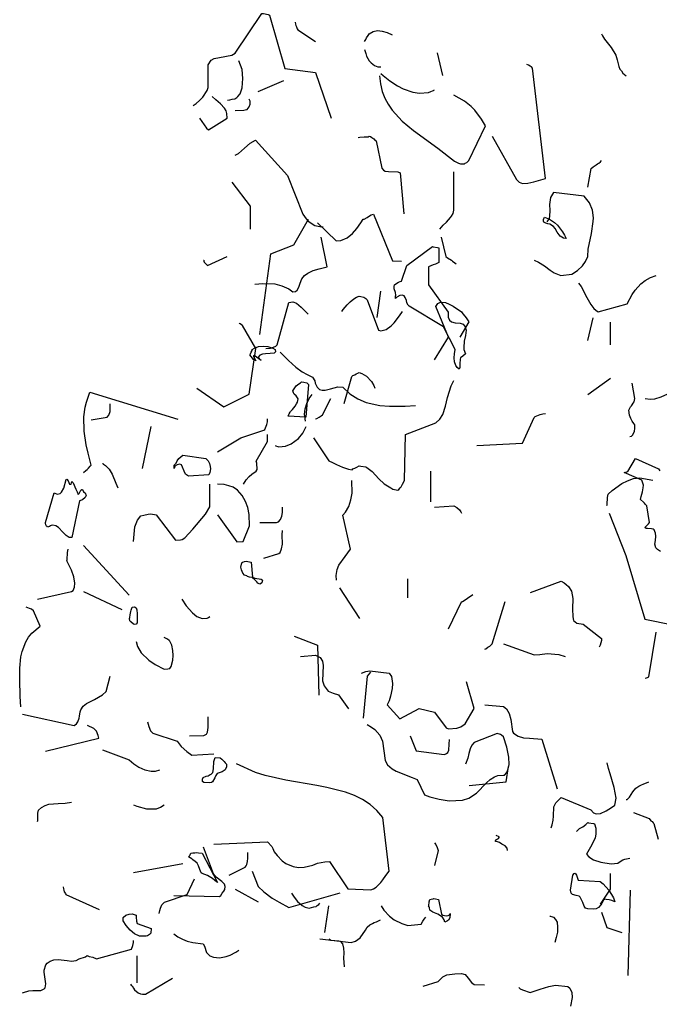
# Model space of a CAD drawing. Header units: metres. Extents: x 104013 to 108981, y 427946 to 428479.
# Tile 196 of 256: x 108745.3 to 108747.71, y 428398.66 to 428402.36. Entities that reach past the tile are written whole.
import ezdxf

# ---------------------------------------------------------------- set-up
doc = ezdxf.new("R2010")
doc.units = ezdxf.units.M
doc.layers.add('N-WE-GR-BOOM-SD', color=90, linetype='Continuous', lineweight=25)

# ---------------------------------------------------------------- blocks, each defined once
blk = doc.blocks.new('SGR-BOOM_S02_G_ZIJ-D')
at = {"flags": 128}
for points in [[(-1.7005, 8.4627), (-1.6893, 8.4704), (-1.676, 8.4816), (-1.6638, 8.4938), (-1.6471, 8.5194), (-1.6437, 8.5305), (-1.6437, 8.6161), (-1.6326, 8.6339), (-1.6215, 8.6395), (-1.6004, 8.6439), (-1.5548, 8.6517), (-1.5414, 8.6595), (-1.4413, 8.8096), (-1.4347, 8.8085), (-1.4169, 8.8052), (-1.4124, 8.803), (-1.3546, 8.6017), (-1.2389, 8.5872), (-1.18, 8.4148)], [(-1.3157, 8.7763), (-1.3146, 8.7685), (-1.3135, 8.764), (-1.3112, 8.7585), (-1.3079, 8.7518), (-1.3057, 8.7474), (-1.2389, 8.704)], [(-1.0543, 8.704), (-1.0499, 8.7107), (-1.0466, 8.7173), (-1.041, 8.7262), (-1.0365, 8.7329), (-1.0221, 8.7418), (-1.0054, 8.7451), (-0.9876, 8.7429), (-0.9698, 8.7374), (-0.9498, 8.7285)], [(-0.1613, 8.7329), (-0.158, 8.7251), (-0.1502, 8.7118), (-0.1257, 8.6806), (-0.1079, 8.6517), (-0.1024, 8.635), (-0.0968, 8.6095), (-0.0924, 8.5995), (-0.0868, 8.5928), (-0.0813, 8.585), (-0.0757, 8.5794), (-0.069, 8.5739)], [(-1.0543, 8.674), (-1.0499, 8.6584), (-1.0466, 8.6484), (-1.0365, 8.6306), (-1.0299, 8.6228), (-1.0165, 8.6128), (-1.0043, 8.6083), (-0.9932, 8.6083)], [(-0.7808, 8.6606), (-0.7607, 8.575)], [(-1.5703, 8.4827), (-1.5615, 8.4838), (-1.5526, 8.486), (-1.5437, 8.4882), (-1.5359, 8.4927), (-1.5314, 8.496), (-1.5236, 8.5071), (-1.5159, 8.5294), (-1.5125, 8.5639), (-1.5159, 8.5983), (-1.5281, 8.6306)], [(-0.5739, 8.347), (-0.4816, 8.1835), (-0.4716, 8.1735), (-0.4594, 8.1691), (-0.4393, 8.1702), (-0.4171, 8.1757), (-0.3726, 8.188), (-0.4216, 8.6028), (-0.426, 8.6083), (-0.4304, 8.6106), (-0.4371, 8.615), (-0.4427, 8.6172)], [(-0.9976, 8.5739), (-0.9943, 8.5438), (-0.9876, 8.516), (-0.9776, 8.4905), (-0.9654, 8.4671), (-0.9498, 8.4449), (-0.9131, 8.4037), (-0.8697, 8.3681), (-0.7785, 8.3025), (-0.7151, 8.2536), (-0.7107, 8.2503), (-0.7007, 8.2458), (-0.6929, 8.2436), (-0.6896, 8.2425), (-0.6784, 8.2436), (-0.6751, 8.2458), (-0.6695, 8.248), (-0.6618, 8.2558), (-0.5984, 8.3859), (-0.6139, 8.4115), (-0.6384, 8.4449), (-0.6529, 8.4593), (-0.6773, 8.4793), (-0.7185, 8.5016)], [(-0.9932, 8.5828), (-0.9843, 8.5761), (-0.9587, 8.5561), (-0.9298, 8.5361), (-0.9087, 8.5249), (-0.8731, 8.5127), (-0.8475, 8.5094), (-0.8141, 8.5116), (-0.8041, 8.5149), (-0.7986, 8.5183), (-0.7952, 8.5194), (-0.7919, 8.5205), (-0.7919, 8.5216)], [(-1.4547, 8.5149), (-1.3591, 8.5572)], [(-1.676, 8.4148), (-1.6504, 8.377), (-1.6426, 8.3715), (-1.5715, 8.4148), (-1.5726, 8.4326), (-1.5759, 8.4426), (-1.5815, 8.4527), (-1.597, 8.4693), (-1.6148, 8.4838), (-1.6282, 8.496)], [(-1.5414, 8.4438), (-1.5092, 8.4449), (-1.5036, 8.446), (-1.497, 8.4482), (-1.4892, 8.4582), (-1.4847, 8.4682), (-1.4858, 8.4793), (-1.4892, 8.486)], [(-1.0788, 8.3426), (-1.0721, 8.3437), (-1.0554, 8.3448), (-1.041, 8.3448), (-1.0365, 8.347), (-1.0321, 8.3459), (-1.0265, 8.3426), (-1.0199, 8.337), (-1.0143, 8.3314), (-1.011, 8.3292), (-0.9887, 8.2269), (-0.9832, 8.2191), (-0.9765, 8.2158), (-0.9643, 8.2136), (-0.9287, 8.2124), (-0.9198, 8.2091), (-0.9064, 8.0545)], [(-1.5414, 8.2758), (-1.5292, 8.2825), (-1.507, 8.3025), (-1.4847, 8.3214), (-1.4647, 8.3325), (-1.3446, 8.1991), (-1.2868, 8.0534), (-1.2745, 8.0356), (-1.2667, 8.0278), (-1.2423, 8.0112), (-1.2234, 8.0067), (-1.21, 8.0056)], [(-0.2136, 8.1557), (-0.2002, 8.2258), (-0.1936, 8.2313), (-0.1891, 8.2347), (-0.1813, 8.2391), (-0.1769, 8.2425), (-0.1713, 8.2458), (-0.1658, 8.2503), (-0.1613, 8.2558)], [(-0.7708, 7.9967), (-0.7585, 8.0123), (-0.7463, 8.0234), (-0.7307, 8.0412), (-0.7263, 8.0456), (-0.7207, 8.0567), (-0.7185, 8.069), (-0.7185, 8.2124)], [(-1.5548, 8.1735), (-1.4847, 8.0834), (-1.4847, 7.9967)], [(-0.4149, 7.881), (-0.3993, 7.8733), (-0.3771, 7.8588), (-0.3548, 7.8432), (-0.3404, 7.8332), (-0.3148, 7.8232), (-0.2736, 7.8277), (-0.2525, 7.841), (-0.2336, 7.8588), (-0.2225, 7.8755), (-0.2136, 7.8944), (-0.2114, 7.9222), (-0.1991, 7.9811), (-0.1936, 8.0256), (-0.1925, 8.0401), (-0.1958, 8.069), (-0.2069, 8.0957), (-0.2269, 8.1213), (-0.3426, 8.1357), (-0.3537, 8.1168), (-0.3571, 8.0901), (-0.3559, 8.0679), (-0.3582, 8.0456), (-0.3593, 8.0378), (-0.3671, 8.0245)], [(-1.2315, 8.0208), (-1.1614, 7.953), (-1.1436, 7.9541), (-1.1203, 7.9641), (-1.1002, 7.9808), (-1.0836, 7.9997), (-1.068, 8.0208), (-1.0591, 8.0342), (-1.0558, 8.0342), (-1.0446, 8.0408), (-1.0357, 8.0475), (-1.0291, 8.0509), (-1.0213, 8.0542), (-0.949, 7.8774), (-0.9156, 7.8763)], [(-1.4494, 7.6005), (-1.4072, 7.9041), (-1.3204, 7.9385), (-1.2659, 8.0342)], [(-0.3807, 8.0342), (-0.3796, 8.0342), (-0.3785, 8.0375), (-0.3774, 8.0386), (-0.3763, 8.042), (-0.3574, 8.0342), (-0.3385, 8.0219), (-0.3273, 8.0119), (-0.3084, 7.9875), (-0.3006, 7.9741), (-0.2951, 7.9619), (-0.3051, 7.963), (-0.3173, 7.9708), (-0.3284, 7.9864), (-0.3362, 7.9997), (-0.3429, 8.0075), (-0.3562, 8.0164), (-0.364, 8.0175), (-0.3718, 8.0197), (-0.3785, 8.0231), (-0.3807, 8.0275), (-0.3807, 8.0342), (-0.3807, 8.0342)], [(-1.468, 7.7898), (-1.438, 7.7932), (-1.3924, 7.791), (-1.3657, 7.7832), (-1.3401, 7.7721), (-1.3246, 7.7609), (-1.3146, 7.762), (-1.3079, 7.7676), (-1.3023, 7.7787), (-1.2968, 7.7943), (-1.2912, 7.8099), (-1.2812, 7.8232), (-1.2679, 7.8321), (-1.2478, 7.841), (-1.2256, 7.8477), (-1.1956, 7.8555), (-1.2178, 7.9667)], [(-0.7663, 7.9667), (-0.7485, 7.8944), (-0.7418, 7.8888), (-0.7274, 7.8799), (-0.7229, 7.8766), (-0.714, 7.871), (-0.7096, 7.8666)], [(-0.9379, 7.745), (-0.9368, 7.7484), (-0.9379, 7.7584), (-0.9423, 7.7728), (-0.9434, 7.7817), (-0.9412, 7.7873), (-0.9334, 7.794), (-0.9268, 7.7973), (-0.9201, 7.7995), (-0.9156, 7.8017), (-0.8956, 7.8607), (-0.7989, 7.9319), (-0.7955, 7.9308), (-0.78, 7.9285), (-0.7744, 7.9263), (-0.7744, 7.8718), (-0.7866, 7.8651), (-0.7955, 7.8629), (-0.8044, 7.8596), (-0.8133, 7.8551), (-0.8133, 7.7873), (-0.7399, 7.685), (-0.7388, 7.6661), (-0.7344, 7.655), (-0.7266, 7.6483), (-0.7132, 7.6449), (-0.6943, 7.6427), (-0.6832, 7.6394), (-0.6754, 7.6294), (-0.6721, 7.6171), (-0.6743, 7.5971), (-0.6788, 7.5749), (-0.681, 7.5515), (-0.6799, 7.5437), (-0.6743, 7.5282), (-0.6843, 7.5193), (-0.6888, 7.5148), (-0.6932, 7.5137), (-0.6943, 7.507), (-0.6954, 7.4915), (-0.6954, 7.4759), (-0.6977, 7.4703), (-0.7054, 7.4759), (-0.711, 7.4837), (-0.7155, 7.4981), (-0.7166, 7.5126), (-0.7155, 7.5282), (-0.7132, 7.5437), (-0.7566, 7.6294), (-0.8867, 7.7072), (-0.8901, 7.7106), (-0.8945, 7.7195), (-0.8967, 7.7283), (-0.9012, 7.7395), (-0.9056, 7.7461), (-0.9123, 7.7484), (-0.9212, 7.7473), (-0.9323, 7.7406), (-0.9379, 7.7361), (-0.9379, 7.745), (-0.9379, 7.745)], [(-1.6615, 7.881), (-1.6604, 7.8799), (-1.6593, 7.8766), (-1.6582, 7.8733), (-1.6515, 7.8655), (-1.646, 7.8599), (-1.5715, 7.8944)], [(-0.2481, 7.7943), (-0.2381, 7.7809), (-0.2169, 7.7398), (-0.2025, 7.7131), (-0.1902, 7.6987), (-0.1836, 7.692), (-0.1747, 7.6864), (-0.0646, 7.7164), (-0.0457, 7.7509), (-0.0345, 7.7676), (-0.0134, 7.791), (0.0022, 7.8043), (0.0222, 7.8154), (0.0444, 7.8232)], [(-1.0065, 7.6642), (-0.9932, 7.7643)], [(-1.4258, 7.5485), (-1.4091, 7.5496), (-1.3969, 7.553), (-1.3891, 7.5563), (-1.3835, 7.5619), (-1.3401, 7.7209), (-1.3246, 7.7231), (-1.3112, 7.7187), (-1.2934, 7.7031), (-1.2667, 7.6775)], [(-1.1403, 7.6872), (-1.1347, 7.695), (-1.1203, 7.7117), (-1.108, 7.7239), (-1.0947, 7.735), (-1.0847, 7.7406), (-1.0747, 7.745), (-1.068, 7.7439), (-1.0569, 7.7406), (-1.0491, 7.7361), (-1.0446, 7.7317), (-1.0013, 7.6171), (-0.9935, 7.6149), (-0.9735, 7.6194), (-0.9546, 7.6338), (-0.9423, 7.6449), (-0.9223, 7.6705), (-0.9112, 7.6872)], [(-0.7908, 7.5051), (-0.7385, 7.5908), (-0.7863, 7.7064), (-0.7785, 7.7176), (-0.7685, 7.722), (-0.7496, 7.7209), (-0.7352, 7.7153), (-0.7207, 7.7076), (-0.6896, 7.6864), (-0.684, 7.6786), (-0.6762, 7.6697), (-0.6718, 7.6631), (-0.6662, 7.6564), (-0.6618, 7.6486), (-0.6951, 7.5908)], [(-1.686, 7.3984), (-1.5848, 7.3283), (-1.4892, 7.3761), (-1.4636, 7.5474), (-1.5136, 7.6342), (-1.5181, 7.6375), (-1.5225, 7.6408), (-1.5259, 7.6419), (-1.527, 7.643)], [(-0.2136, 7.5774), (-0.1936, 7.6631)], [(-0.128, 7.5619), (-0.128, 7.6475)], [(-1.4772, 7.5437), (-1.4695, 7.5493), (-1.4539, 7.5549), (-1.4361, 7.5571), (-1.4183, 7.5549), (-1.4005, 7.5493), (-1.3916, 7.5437), (-1.3905, 7.5348), (-1.3949, 7.5304), (-1.4094, 7.5293), (-1.4272, 7.5282), (-1.4394, 7.5271), (-1.4483, 7.5226), (-1.455, 7.5148), (-1.4439, 7.5026), (-1.4706, 7.5215), (-1.4739, 7.5204), (-1.4639, 7.5015), (-1.4695, 7.5048), (-1.4728, 7.507), (-1.4872, 7.5237), (-1.485, 7.5259), (-1.4817, 7.5337), (-1.4784, 7.5404), (-1.4772, 7.5437), (-1.4772, 7.5437)], [(-1.3724, 7.5341), (-1.3413, 7.5029), (-1.3135, 7.4773), (-1.289, 7.4596), (-1.2712, 7.4495), (-1.2501, 7.4406), (-1.2423, 7.4262), (-1.2401, 7.4173), (-1.2334, 7.4028), (-1.2245, 7.3939), (-1.2145, 7.3906), (-1.2022, 7.3906), (-1.1833, 7.3962), (-1.1555, 7.4039), (-1.1366, 7.4028), (-1.1099, 7.3773), (-1.0799, 7.3584), (-1.0477, 7.345), (-0.9965, 7.3339), (-0.9598, 7.3306), (-0.902, 7.3306), (-0.8631, 7.3328)], [(-1.1314, 7.3413), (-1.1025, 7.4425), (-1.098, 7.4459), (-1.0913, 7.4492), (-1.0858, 7.4525), (-1.0791, 7.4548), (-1.0747, 7.457), (-1.0647, 7.4537), (-1.0469, 7.4437), (-1.028, 7.4236), (-1.0191, 7.4081), (-1.0157, 7.3981)], [(-1.3338, 7.3113), (-1.326, 7.318), (-1.3204, 7.3247), (-1.316, 7.3313), (-1.3104, 7.3391), (-1.3071, 7.3458), (-1.3049, 7.358), (-1.3093, 7.3658), (-1.3126, 7.3691), (-1.3193, 7.3758), (-1.3227, 7.3814), (-1.3249, 7.388), (-1.3171, 7.4003), (-1.3115, 7.407), (-1.3015, 7.4147), (-1.296, 7.4181), (-1.2915, 7.4225), (-1.2837, 7.4214), (-1.2715, 7.4192), (-1.2659, 7.4125), (-1.2759, 7.2891), (-1.3416, 7.2935), (-1.3393, 7.2991), (-1.3382, 7.3024), (-1.3349, 7.308), (-1.3338, 7.3113), (-1.3338, 7.3113)], [(-1.247, 7.2112), (-1.1892, 7.1256), (-1.1747, 7.1189), (-1.1603, 7.1111), (-1.138, 7.1011), (-1.1147, 7.0933), (-1.1014, 7.0911), (-1.098, 7.0945), (-1.0947, 7.0956), (-1.0913, 7.0978), (-1.0836, 7.1011), (-1.0747, 7.1056), (-1.068, 7.1045), (-1.0502, 7.1022), (-1.0457, 7.1), (-1.0257, 7.0844), (-1.0001, 7.0578), (-0.9801, 7.0388), (-0.9557, 7.0233), (-0.9479, 7.0188), (-0.929, 7.0144), (-0.9256, 7.0177), (-0.9201, 7.0233), (-0.9167, 7.0266), (-0.9112, 7.0366), (-0.9067, 7.0455), (-0.9045, 7.0522), (-0.9001, 7.2246), (-0.7855, 7.2679), (-0.7711, 7.2813), (-0.7599, 7.2991), (-0.7499, 7.3302), (-0.7421, 7.3636), (-0.7277, 7.407), (-0.7177, 7.427)], [(-0.2136, 7.375), (-0.128, 7.4362)], [(-0.0546, 7.216), (-0.049, 7.2182), (-0.0434, 7.2227), (-0.0379, 7.2371), (-0.0368, 7.2471), (-0.0368, 7.2605), (-0.0401, 7.266), (-0.0457, 7.2749), (-0.0512, 7.285), (-0.0557, 7.2972), (-0.059, 7.3161), (-0.0523, 7.3283), (-0.049, 7.3317), (-0.0457, 7.3361), (-0.0423, 7.3417), (-0.039, 7.3472), (-0.0368, 7.3595), (-0.0457, 7.4173)], [(-2.1134, 7.0811), (-2.1045, 7.0889), (-2.1, 7.0922), (-2.0945, 7.0978), (-2.0878, 7.1045), (-2.0844, 7.1089), (-2.0956, 7.1534), (-2.1033, 7.1856), (-2.1111, 7.2368), (-2.1122, 7.2902), (-2.1067, 7.3269), (-2.1022, 7.3458), (-2.0889, 7.3836), (-1.7575, 7.2824)], [(0.0022, 7.3595), (0.0211, 7.3572), (0.0389, 7.3584), (0.0633, 7.3661), (0.0878, 7.3773), (0.1111, 7.3917), (0.1334, 7.4084)], [(-2.0844, 7.2791), (-2.0244, 7.2891), (-2.0177, 7.2969), (-2.0133, 7.3102), (-2.0122, 7.3213), (-2.0122, 7.3402)], [(-1.2768, 7.2738), (-1.279, 7.2927), (-1.2801, 7.2994), (-1.2779, 7.3205), (-1.2723, 7.3406), (-1.2634, 7.3595), (-1.2523, 7.375)], [(-1.2389, 7.2827), (-1.2345, 7.2838), (-1.2256, 7.2894), (-1.2178, 7.2939), (-1.2134, 7.2983), (-1.1811, 7.3595)], [(-0.6317, 7.1826), (-0.4594, 7.1915), (-0.4149, 7.2883), (-0.4115, 7.2916), (-0.3926, 7.2994), (-0.3826, 7.3016), (-0.3726, 7.3027)], [(-1.6085, 7.159), (-1.5206, 7.2112), (-1.4339, 7.2401), (-1.4305, 7.2435), (-1.4227, 7.2613), (-1.4205, 7.2724), (-1.4205, 7.2835)], [(-1.8909, 7.0956), (-1.8587, 7.2546)], [(-1.3905, 7.1823), (-1.3894, 7.1812), (-1.3805, 7.179), (-1.3772, 7.1779), (-1.3527, 7.1801), (-1.3304, 7.189), (-1.3038, 7.209), (-1.2871, 7.229), (-1.2748, 7.2546)], [(-1.5106, 7.0377), (-1.5006, 7.0533), (-1.4895, 7.0655), (-1.4795, 7.0744), (-1.4628, 7.0856), (-1.4594, 7.0922), (-1.4606, 7.1167), (-1.4628, 7.1234), (-1.4205, 7.1979), (-1.4205, 7.2246)], [(-1.7719, 7.1089), (-1.7675, 7.1122), (-1.7642, 7.1167), (-1.7597, 7.1245), (-1.7542, 7.1334), (-1.7386, 7.1467), (-1.6518, 7.1334), (-1.6441, 7.1256), (-1.6385, 7.1156), (-1.6363, 7.1034), (-1.6352, 7.0945), (-1.6374, 7.0811), (-1.6407, 7.0722), (-1.7175, 7.0667), (-1.7286, 7.0744), (-1.7341, 7.0867), (-1.7397, 7.1011), (-1.7441, 7.11), (-1.7508, 7.1122), (-1.7608, 7.11), (-1.7686, 7.1045), (-1.7719, 7.0967), (-1.7719, 7.1089), (-1.7719, 7.1089)], [(-0.076, 7.0811), (-0.0704, 7.0822), (-0.066, 7.0833), (-0.0627, 7.0844), (-0.0337, 7.1334), (0.053, 7.0945), (0.0586, 7.0878)], [(0.0608, 6.7842), (0.0486, 6.7909), (0.043, 6.7975), (0.0397, 6.8109), (0.0419, 6.8253), (0.043, 6.842), (0.0419, 6.8531), (0.0363, 6.8654), (0.033, 6.8676), (0.0263, 6.8687), (0.0119, 6.8698), (0.0063, 6.8709), (0.0018, 6.8743), (0.0085, 6.882), (0.0152, 6.8876), (0.0196, 6.8932), (0.0085, 6.9554), (0.003, 6.9621), (-0.0004, 6.9655), (-0.0037, 6.9688), (-0.0148, 6.9799), (-0.0126, 6.991), (-0.007, 7.0088), (-0.0048, 7.0233), (-0.0037, 7.0333), (-0.0104, 7.0522), (-0.076, 7.0811)], [(-2.0411, 7.1156), (-2.0388, 7.1145), (-2.0377, 7.1122), (-2.03, 7.1078), (-2.0288, 7.1056), (-2.0166, 7.0933), (-2.0055, 7.0744), (-1.991, 7.0411), (-1.9844, 7.0233)], [(-0.8041, 6.9702), (-0.8041, 7.0859)], [(-2.2568, 6.8932), (-2.2235, 7.0044), (-2.2123, 6.9999), (-2.2012, 7.0022), (-2.1957, 7.0066), (-2.1879, 7.0222), (-2.1779, 7.0544), (-2.1756, 7.0555), (-2.1712, 7.05), (-2.1656, 7.0377), (-2.1601, 7.0377), (-2.1567, 7.0466), (-2.1523, 7.0422), (-2.1423, 7.0188), (-2.1367, 7.0088), (-2.1334, 6.9988), (-2.1289, 7.0022), (-2.1234, 7.0144), (-2.12, 7.0177), (-2.1167, 7.0166), (-2.1134, 7.0088), (-2.1067, 7.0044), (-2.1033, 6.9944), (-2.1067, 6.9866), (-2.1167, 6.9777), (-2.1278, 6.9743), (-2.1567, 6.8364), (-2.1667, 6.8364), (-2.179, 6.8442), (-2.1912, 6.8565), (-2.2068, 6.8743), (-2.2168, 6.8798), (-2.229, 6.8832), (-2.2346, 6.882), (-2.2379, 6.8798), (-2.2412, 6.8776), (-2.249, 6.8754), (-2.2501, 6.8776), (-2.2524, 6.8787), (-2.2557, 6.8843), (-2.2568, 6.8898), (-2.2568, 6.8932), (-2.2568, 6.8932)], [(-1.1603, 6.6763), (-1.1614, 6.693), (-1.157, 6.7163), (-1.1514, 6.7319), (-1.128, 6.7653), (-1.1069, 6.792), (-1.1358, 6.921), (-1.1258, 6.9321), (-1.1136, 6.9532), (-1.1058, 6.9777), (-1.1014, 7.0033), (-1.1025, 7.0511)], [(-0.1413, 6.9569), (-0.1402, 6.9602), (-0.1391, 6.9869), (-0.1369, 6.9991), (-0.1213, 7.0136), (-0.0846, 7.0403), (-0.0635, 7.0503), (-0.0412, 7.0581), (-0.0179, 7.0614), (0.0311, 7.0525)], [(-1.9254, 6.8209), (-1.9199, 6.8765), (-1.9098, 6.9021), (-1.8976, 6.9176), (-1.8865, 6.9199), (-1.8698, 6.9243), (-1.8598, 6.9254), (-1.8398, 6.9221), (-1.7664, 6.8264), (-1.7475, 6.8276), (-1.7419, 6.8287), (-1.7319, 6.8353), (-1.7008, 6.8676), (-1.6541, 6.9243), (-1.6374, 6.9521), (-1.6374, 7.0377)], [(-1.6085, 6.9221), (-1.5351, 6.8198), (-1.5117, 6.8209), (-1.4884, 6.8798), (-1.4895, 6.9232), (-1.4939, 6.9488), (-1.5028, 6.9721), (-1.5151, 6.9944), (-1.5328, 7.0144), (-1.5495, 7.0255), (-1.5651, 7.0311), (-1.5829, 7.0355), (-1.6085, 7.0377)], [(-1.4494, 6.8932), (-1.386, 6.8932), (-1.3783, 6.8954), (-1.3705, 6.9043), (-1.366, 6.9165), (-1.3638, 6.931), (-1.3638, 6.951)], [(-0.7908, 6.9502), (-0.7185, 6.9558), (-0.7062, 6.9491), (-0.6962, 6.9402), (-0.6918, 6.9335), (-0.6896, 6.928)], [(-0.1324, 6.928), (-0.0701, 6.7689), (0.001, 6.5287), (0.219, 6.4854)], [(-1.4339, 6.7586), (-1.3772, 6.7764), (-1.3727, 6.7797), (-1.3671, 6.7942), (-1.3638, 6.8109), (-1.3649, 6.8465), (-1.3638, 6.8631)], [(-2.2868, 6.604), (-2.1578, 6.6329), (-2.1523, 6.6374), (-2.1467, 6.6496), (-2.1456, 6.6641), (-2.1501, 6.6885), (-2.159, 6.713), (-2.1756, 6.7486), (-2.1745, 6.7519), (-2.1734, 6.7797), (-2.1712, 6.792)], [(-2.1134, 6.8064), (-1.941, 6.6196)], [(-1.5151, 6.7441), (-1.5128, 6.7441), (-1.5062, 6.7464), (-1.5006, 6.7475), (-1.4939, 6.7464), (-1.4817, 6.7441), (-1.4761, 6.6874), (-1.4683, 6.683), (-1.4439, 6.6796), (-1.4383, 6.6763), (-1.4417, 6.6663), (-1.4461, 6.6618), (-1.4483, 6.6607), (-1.4561, 6.6641), (-1.4606, 6.6696), (-1.4661, 6.6752), (-1.4772, 6.6863), (-1.4884, 6.6874), (-1.495, 6.6897), (-1.4984, 6.6919), (-1.5062, 6.6952), (-1.5128, 6.7019), (-1.5184, 6.7141), (-1.5206, 6.7252), (-1.5184, 6.7364), (-1.5151, 6.7441), (-1.5151, 6.7441)], [(-0.8909, 6.6088), (-0.8909, 6.6811)], [(-0.4293, 6.6299), (-0.3137, 6.6722), (-0.3026, 6.6655), (-0.2948, 6.66), (-0.2859, 6.6522), (-0.2748, 6.6344), (-0.2703, 6.6066), (-0.2714, 6.5677), (-0.2703, 6.5376), (-0.267, 6.5243), (-0.2547, 6.5143), (-0.2314, 6.5098), (-0.1613, 6.4564), (-0.1624, 6.4487), (-0.1647, 6.4398), (-0.1669, 6.4309), (-0.1702, 6.4231)], [(-1.1492, 6.6474), (-1.0735, 6.5317)], [(-2.1134, 6.6329), (-1.9688, 6.5651)], [(-1.743, 6.604), (-1.7263, 6.5796), (-1.703, 6.5529), (-1.6863, 6.5395), (-1.6663, 6.5317), (-1.6474, 6.5328), (-1.6418, 6.5351), (-1.6374, 6.5384)], [(-0.7385, 6.4931), (-0.6896, 6.5943), (-0.6851, 6.5955), (-0.6751, 6.6021), (-0.6573, 6.6144), (-0.6518, 6.6177), (-0.6462, 6.6221)], [(-2.3491, 6.1992), (-2.3513, 6.2381), (-2.3536, 6.3015), (-2.3536, 6.3449), (-2.3491, 6.3872), (-2.3447, 6.4072), (-2.3302, 6.4439), (-2.3202, 6.4606), (-2.308, 6.4761), (-2.2768, 6.5028), (-2.3013, 6.5606), (-2.3091, 6.5662), (-2.3169, 6.5695), (-2.3291, 6.574)], [(-1.9399, 6.5317), (-1.9388, 6.5351), (-1.9376, 6.5451), (-1.9343, 6.5573), (-1.9332, 6.5629), (-1.9299, 6.574), (-1.921, 6.5751), (-1.9154, 6.5718), (-1.9121, 6.564), (-1.911, 6.5495), (-1.911, 6.5151), (-1.9154, 6.5106), (-1.9199, 6.5095), (-1.9254, 6.5106), (-1.9354, 6.5184), (-1.9388, 6.5228), (-1.9399, 6.5317), (-1.9399, 6.5317)], [(-0.6017, 6.4164), (-0.5973, 6.4175), (-0.5895, 6.4231), (-0.5828, 6.4275), (-0.5772, 6.432), (-0.5739, 6.4364), (-0.525, 6.5955)], [(-1.9154, 6.445), (-1.9098, 6.4261), (-1.8954, 6.4016), (-1.8676, 6.3749), (-1.8431, 6.3582), (-1.8098, 6.3405), (-1.7953, 6.3416), (-1.7909, 6.3427), (-1.7875, 6.3438), (-1.7831, 6.3505), (-1.7764, 6.3749), (-1.7753, 6.3927), (-1.7764, 6.4116), (-1.7808, 6.4305), (-1.7875, 6.4461), (-1.7909, 6.4483), (-1.7964, 6.4539), (-1.8098, 6.4594)], [(-1.3193, 6.465), (-1.2315, 6.4316), (-1.227, 6.2426)], [(0.0022, 6.3074), (0.0077, 6.3085), (0.0111, 6.3096), (0.0144, 6.3108), (0.0166, 6.3119), (0.0444, 6.4798)], [(-0.5305, 6.4364), (-0.4149, 6.3942), (-0.3937, 6.3964), (-0.3659, 6.3997), (-0.3226, 6.3964), (-0.2992, 6.3886)], [(-1.2957, 6.3886), (-1.2389, 6.3931), (-1.2212, 6.3842), (-1.2134, 6.3708), (-1.21, 6.3541), (-1.2111, 6.3252), (-1.2123, 6.2963), (-1.2067, 6.2785), (-1.1911, 6.2585), (-1.1722, 6.2507), (-1.1522, 6.244), (-1.1144, 6.1918)], [(-2.3436, 6.1714), (-2.1489, 6.1292), (-2.14, 6.1347), (-2.1345, 6.1425), (-2.1289, 6.1558), (-2.1278, 6.1636), (-2.1256, 6.1803), (-2.1234, 6.1881), (-2.1145, 6.2014), (-2.1022, 6.2114), (-2.0722, 6.227), (-2.0411, 6.2437), (-2.0277, 6.257), (-2.0122, 6.3149)], [(-1.0655, 6.3263), (-1.0499, 6.3319), (-1.0343, 6.3341), (-0.962, 6.3252), (-0.9531, 6.313), (-0.9487, 6.2874), (-0.9498, 6.2685), (-0.9565, 6.2396), (-0.962, 6.2218), (-0.9687, 6.2062), (-0.9209, 6.154), (-0.8486, 6.1929), (-0.7908, 6.1784), (-0.7474, 6.1195), (-0.7385, 6.1161), (-0.7062, 6.1184), (-0.6918, 6.1239), (-0.6751, 6.135), (-0.6417, 6.1929), (-0.6707, 6.293)], [(-1.058, 6.1558), (-1.0435, 6.3149), (-1.0302, 6.3293)], [(-0.6017, 6.2062), (-0.5305, 6.2007), (-0.5194, 6.1918), (-0.5094, 6.174), (-0.5038, 6.1517), (-0.4972, 6.1061), (-0.4927, 6.0995), (-0.476, 6.0883), (-0.456, 6.0828), (-0.4327, 6.0806), (-0.386, 6.0772), (-0.3292, 5.8904)], [(-1.7138, 6.0894), (-1.6593, 6.0906), (-1.6504, 6.0961), (-1.646, 6.1039), (-1.6437, 6.1206), (-1.6437, 6.1617)], [(-2.2568, 6.0324), (-2.0555, 6.0813), (-2.0578, 6.0913), (-2.0644, 6.1069), (-2.0744, 6.1169), (-2.0822, 6.1214), (-2.09, 6.1247), (-2.0978, 6.1292)], [(-1.872, 6.1425), (-1.8698, 6.1336), (-1.8676, 6.1247), (-1.8609, 6.108), (-1.852, 6.1002), (-1.7608, 6.0702), (-1.7453, 6.0502), (-1.7241, 6.0302), (-1.7052, 6.0168), (-1.6218, 6.0224)], [(-1.0446, 6.1325), (-1.028, 6.1225), (-1.0157, 6.1136), (-0.9968, 6.0925), (-0.9868, 6.0702), (-0.9768, 5.9968), (-0.9679, 5.9812), (-0.9501, 5.9657), (-0.9356, 5.9568), (-0.8745, 5.9334), (-0.8567, 5.9256), (-0.8289, 5.8678), (-0.8089, 5.86), (-0.7733, 5.8511), (-0.7355, 5.8456), (-0.6854, 5.8478), (-0.661, 5.8556), (-0.6332, 5.8734), (-0.5953, 5.9123), (-0.5809, 5.9256), (-0.5653, 5.9356), (-0.552, 5.9401), (-0.5308, 5.9412), (-0.5275, 5.9423), (-0.5186, 5.9512), (-0.5131, 5.9657), (-0.5097, 5.9824), (-0.5108, 6.009), (-0.5186, 6.0469), (-0.5308, 6.0858), (-0.5386, 6.0925), (-0.542, 6.0947), (-0.5542, 6.0991), (-0.6409, 6.0647), (-0.6498, 6.0546), (-0.6565, 6.0402), (-0.661, 6.0235), (-0.6654, 6.0057), (-0.6743, 5.9835)], [(-0.882, 6.0894), (-0.8597, 6.0327), (-0.7541, 6.0194), (-0.7507, 6.0205), (-0.7463, 6.0227), (-0.7407, 6.0272), (-0.7363, 6.0361), (-0.7352, 6.0583), (-0.7341, 6.0761)], [(-2.0411, 6.0368), (-1.941, 5.999), (-1.9232, 5.9846), (-1.9043, 5.9723), (-1.882, 5.9623), (-1.8587, 5.9568), (-1.842, 5.9568), (-1.8253, 5.9612)], [(-1.6652, 5.9268), (-1.6618, 5.9334), (-1.6507, 5.9379), (-1.6441, 5.939), (-1.6363, 5.9445), (-1.6318, 5.9457), (-1.6263, 5.9512), (-1.6229, 5.9657), (-1.6218, 5.9935), (-1.6174, 6.0079), (-1.5985, 6.0068), (-1.5918, 6.0024), (-1.5829, 5.9935), (-1.5796, 5.9879), (-1.5751, 5.9835), (-1.574, 5.9735), (-1.5796, 5.9623), (-1.5907, 5.9546), (-1.6096, 5.9479), (-1.6151, 5.9401), (-1.6185, 5.9312), (-1.6274, 5.9167), (-1.6307, 5.9145), (-1.6374, 5.9134), (-1.6596, 5.9145), (-1.6652, 5.9179), (-1.6652, 5.9268), (-1.6652, 5.9268)], [(-1.6218, 5.6821), (-1.4205, 5.691), (-1.4038, 5.6732), (-1.3994, 5.6654), (-1.3949, 5.6532), (-1.3838, 5.6387), (-1.3649, 5.6187), (-1.3505, 5.6087), (-1.3238, 5.5976), (-1.3038, 5.5942), (-1.2815, 5.5953), (-1.2493, 5.6031), (-1.2315, 5.6109), (-1.2037, 5.6154), (-1.1859, 5.6165), (-1.1169, 5.5142), (-1.0313, 5.5097), (-1.0202, 5.5142), (-1.0102, 5.5197), (-0.9935, 5.5375), (-0.9857, 5.5475), (-0.9746, 5.5642), (-0.9623, 5.5809), (-0.9857, 5.7822), (-1.0079, 5.8089), (-1.0335, 5.8311), (-1.0624, 5.85), (-1.0925, 5.8656), (-1.1258, 5.8778), (-1.197, 5.8956), (-1.2348, 5.9034), (-1.3505, 5.9223), (-1.4283, 5.9401), (-1.465, 5.9512), (-1.5362, 5.9846)], [(-0.6607, 5.9026), (-0.5205, 5.916), (-0.5116, 5.9749)], [(-0.3515, 5.7436), (-0.347, 5.7547), (-0.3437, 5.7725), (-0.3426, 5.787), (-0.3415, 5.8225), (-0.3337, 5.837), (-0.3137, 5.8581), (-0.2025, 5.8114), (-0.1925, 5.8003), (-0.1813, 5.7959), (-0.1658, 5.797), (-0.1446, 5.807), (-0.1246, 5.8203), (-0.1113, 5.8292), (-0.1068, 5.8548), (-0.1135, 5.8948), (-0.1291, 5.9471), (-0.1357, 5.9671), (-0.1402, 5.9882)], [(-0.069, 5.8503), (-0.0657, 5.8503), (-0.0612, 5.8537), (-0.0557, 5.8592), (-0.0434, 5.8793), (-0.0323, 5.8926), (-0.0212, 5.9004), (-0.0112, 5.9048), (-0.0045, 5.9082), (0.0166, 5.916)], [(-2.2868, 5.7677), (-2.2857, 5.7711), (-2.2846, 5.7989), (-2.2824, 5.81), (-2.2713, 5.82), (-2.2579, 5.8278), (-2.2435, 5.8322), (-2.209, 5.8356), (-2.1823, 5.8367), (-2.1578, 5.84)], [(-1.9254, 5.83), (-1.9121, 5.8244), (-1.8754, 5.8144), (-1.8376, 5.8155), (-1.8231, 5.8211), (-1.8098, 5.83)], [(-0.0412, 5.8014), (0.0177, 5.7781), (0.0244, 5.7703), (0.0288, 5.7669), (0.0333, 5.7625), (0.0355, 5.7592), (0.0511, 5.7013)], [(-0.2558, 5.7302), (-0.2447, 5.7403), (-0.2325, 5.7469), (-0.2214, 5.7558), (-0.2136, 5.7636), (-0.2103, 5.7625), (-0.1913, 5.7592), (-0.188, 5.758), (-0.1825, 5.7425), (-0.1825, 5.7202), (-0.1858, 5.7058), (-0.198, 5.6791), (-0.218, 5.6446), (-0.2091, 5.6346), (-0.1925, 5.6235), (-0.1647, 5.6146), (-0.1257, 5.6079), (-0.1002, 5.6101), (-0.0879, 5.619), (-0.0813, 5.6224), (-0.0735, 5.6257), (-0.0546, 5.629)], [(-0.5161, 5.658), (-0.5172, 5.6669), (-0.525, 5.6757), (-0.5372, 5.6824), (-0.5461, 5.688), (-0.5539, 5.6913), (-0.5606, 5.6924), (-0.5617, 5.6947), (-0.5572, 5.6991), (-0.5494, 5.7036), (-0.5472, 5.7069), (-0.5472, 5.7091), (-0.5583, 5.7147)], [(-0.7908, 5.6869), (-0.7863, 5.6802), (-0.7808, 5.6691), (-0.7774, 5.658), (-0.7908, 5.6012)], [(-1.7728, 5.4889), (-1.6004, 5.4845), (-1.5959, 5.4889), (-1.5904, 5.4978), (-1.5848, 5.5056), (-1.5804, 5.5112), (-1.5792, 5.5223), (-1.5826, 5.5312), (-1.5915, 5.5412), (-1.6137, 5.5579), (-1.6237, 5.5701), (-1.6615, 5.6702)], [(-1.7086, 5.6476), (-1.7019, 5.6487), (-1.6941, 5.6498), (-1.6885, 5.651), (-1.6796, 5.6498), (-1.6663, 5.6476), (-1.6085, 5.5375), (-1.6185, 5.5453), (-1.6274, 5.5531), (-1.6463, 5.5642), (-1.6663, 5.5709), (-1.6696, 5.5742), (-1.6752, 5.5865), (-1.6796, 5.6009), (-1.6852, 5.6109), (-1.693, 5.6165), (-1.7019, 5.6231), (-1.7052, 5.6265), (-1.7175, 5.6343), (-1.7163, 5.6354), (-1.713, 5.6387), (-1.7119, 5.6421), (-1.7097, 5.6454), (-1.7086, 5.6465), (-1.7086, 5.6476), (-1.7086, 5.6476)], [(-1.564, 5.5653), (-1.5039, 5.5953), (-1.5006, 5.5998), (-1.4973, 5.6054), (-1.495, 5.6165), (-1.4939, 5.6287), (-1.4939, 5.651)], [(-1.9254, 5.5753), (-1.7386, 5.6087)], [(-1.4772, 5.5798), (-1.455, 5.5231), (-1.4339, 5.5019), (-1.4027, 5.4786), (-1.376, 5.463), (-1.3393, 5.4441), (-1.1458, 5.4986)], [(-0.2784, 5.5086), (-0.2695, 5.5653), (-0.2651, 5.5709), (-0.2606, 5.5731), (-0.2562, 5.5653), (-0.2495, 5.5464), (-0.1672, 5.5409), (-0.155, 5.532), (-0.1338, 5.5086), (-0.116, 5.4797), (-0.1116, 5.4652), (-0.1227, 5.4697), (-0.1327, 5.473), (-0.1438, 5.4741), (-0.1494, 5.4752), (-0.1538, 5.4708), (-0.1605, 5.4597), (-0.1639, 5.4541), (-0.1727, 5.4441), (-0.1816, 5.4385), (-0.1928, 5.4374), (-0.2128, 5.4385), (-0.2217, 5.4408), (-0.2272, 5.4486), (-0.2317, 5.4619), (-0.2406, 5.4797), (-0.2417, 5.483), (-0.2461, 5.4864), (-0.2573, 5.4886), (-0.2706, 5.493), (-0.2762, 5.4975), (-0.2784, 5.5086), (-0.2784, 5.5086)], [(-0.1658, 5.4556), (-0.128, 5.5123), (-0.128, 5.5712)], [(-1.8287, 5.4207), (-1.8253, 5.4319), (-1.8231, 5.4408), (-1.8175, 5.4541), (-1.8086, 5.463), (-1.723, 5.493), (-1.6952, 5.552)], [(-2.1901, 5.5219), (-2.189, 5.5142), (-2.1868, 5.5086), (-2.1856, 5.503), (-2.1812, 5.4964), (-2.1801, 5.493), (-2.0544, 5.4363)], [(-1.5414, 5.5123), (-1.4558, 5.4645)], [(-1.329, 5.4978), (-1.3201, 5.4822), (-1.3068, 5.4656), (-1.289, 5.4511), (-1.2779, 5.4444), (-1.2634, 5.4411), (-1.2545, 5.4433), (-1.2456, 5.4455), (-1.2367, 5.4478), (-1.2323, 5.4511), (-1.2267, 5.4544), (-1.2234, 5.46)], [(-0.0619, 5.1877), (-0.052, 5.5091)], [(-1.2037, 5.3496), (-1.1892, 5.4497)], [(-0.9924, 5.4497), (-0.9812, 5.433), (-0.9601, 5.4107), (-0.9434, 5.3974), (-0.9134, 5.3829), (-0.8912, 5.3763), (-0.8411, 5.3807), (-0.8344, 5.3918), (-0.83, 5.3996), (-0.8233, 5.4074)], [(-0.8133, 5.4497), (-0.8122, 5.4497), (-0.8111, 5.4652), (-0.8089, 5.4741), (-0.8033, 5.4752), (-0.7955, 5.4764), (-0.7944, 5.4775), (-0.7877, 5.4764), (-0.7755, 5.4741), (-0.7644, 5.4185), (-0.7599, 5.4141), (-0.7466, 5.4119), (-0.7388, 5.413), (-0.7344, 5.4163), (-0.7321, 5.4207), (-0.7332, 5.4041), (-0.7377, 5.3963), (-0.7421, 5.3929), (-0.7522, 5.3885), (-0.7544, 5.3974), (-0.761, 5.4074), (-0.7788, 5.4185), (-0.7977, 5.4263), (-0.8089, 5.433), (-0.81, 5.443), (-0.8111, 5.4463), (-0.8133, 5.4497), (-0.8133, 5.4497)], [(-1.9632, 5.3929), (-1.9632, 5.4063), (-1.9532, 5.4141), (-1.941, 5.4185), (-1.9299, 5.4196), (-1.9154, 5.4152), (-1.9143, 5.4074), (-1.9132, 5.3918), (-1.911, 5.3829), (-1.8587, 5.364), (-1.8598, 5.3473), (-1.8642, 5.3418), (-1.872, 5.3373), (-1.8765, 5.3362), (-1.8798, 5.3351), (-1.9021, 5.3351), (-1.921, 5.344), (-1.9376, 5.3585), (-1.9521, 5.3763), (-1.9632, 5.3929), (-1.9632, 5.3929)], [(-0.3559, 5.4122), (-0.3548, 5.4111), (-0.3459, 5.4088), (-0.3426, 5.4077), (-0.3348, 5.3988), (-0.3292, 5.3888), (-0.327, 5.3699), (-0.3281, 5.351), (-0.3326, 5.331), (-0.3381, 5.3121)], [(-0.1613, 5.4255), (-0.1413, 5.3688), (-0.0846, 5.3488)], [(-1.2234, 5.3254), (-1.1044, 5.3121), (-1.0888, 5.3165), (-1.071, 5.3299), (-1.051, 5.3577), (-1.0443, 5.3699), (-1.0343, 5.3788), (-1.0243, 5.3833), (-1.0176, 5.3866), (-1.0099, 5.3899), (-1.0021, 5.3933), (-0.9943, 5.3977)], [(-1.7728, 5.3443), (-1.7572, 5.3332), (-1.7405, 5.3243), (-1.7227, 5.3165), (-1.7016, 5.3121), (-1.6627, 5.3065), (-1.6571, 5.2976), (-1.6493, 5.2743), (-1.6371, 5.262), (-1.6237, 5.2565), (-1.6004, 5.2543), (-1.5759, 5.2587), (-1.5603, 5.2643), (-1.5392, 5.2754), (-1.5281, 5.2832)], [(-2.3436, 5.1227), (-2.3391, 5.1238), (-2.3191, 5.1294), (-2.3046, 5.1305), (-2.2735, 5.1316), (-2.2613, 5.1372), (-2.2579, 5.1405), (-2.2546, 5.1561), (-2.2613, 5.2006), (-2.2613, 5.2072), (-2.2546, 5.2272), (-2.2501, 5.2339), (-2.239, 5.2417), (-2.2246, 5.2461), (-2.209, 5.2473), (-2.1745, 5.2439), (-2.1578, 5.2417), (-2.1412, 5.2439), (-2.1289, 5.2506), (-2.1056, 5.2584), (-2.0989, 5.2628), (-2.0922, 5.2595), (-2.0778, 5.2562), (-2.0644, 5.2506), (-1.9321, 5.2862), (-1.9276, 5.3006), (-1.9254, 5.3118), (-1.9254, 5.3195)], [(-1.1881, 5.3251), (-1.1814, 5.3207), (-1.1514, 5.3184), (-1.1458, 5.3162), (-1.138, 5.3073), (-1.1336, 5.2906), (-1.1325, 5.2728), (-1.1336, 5.2528), (-1.1314, 5.2206)], [(-1.911, 5.1605), (-1.911, 5.2617)], [(-0.8341, 5.1475), (-0.7774, 5.1653), (-0.7596, 5.182), (-0.7441, 5.1898), (-0.714, 5.1942), (-0.6896, 5.1953), (-0.6751, 5.1909), (-0.664, 5.1775), (-0.6518, 5.1608), (-0.6417, 5.1542), (-0.6028, 5.152)], [(-1.9366, 5.155), (-1.9332, 5.1517), (-1.9299, 5.1483), (-1.9243, 5.1394), (-1.921, 5.1339), (-1.9077, 5.1217), (-1.8988, 5.1183), (-1.891, 5.1172), (-1.8799, 5.1172), (-1.7776, 5.1773)], [(-0.4727, 5.1419), (-0.4683, 5.1375), (-0.4594, 5.133), (-0.4304, 5.1241), (-0.3926, 5.1364), (-0.3604, 5.1464), (-0.3348, 5.1508), (-0.2892, 5.1464), (-0.2814, 5.1397), (-0.2736, 5.1241), (-0.2725, 5.1052), (-0.2781, 5.0719)]]:
    blk.add_lwpolyline(points, dxfattribs=at)

msp = doc.modelspace()

# ---------------------------------------------------------------- block references
at = {"layer": 'N-WE-GR-BOOM-SD'}
msp.add_blockref('SGR-BOOM_S02_G_ZIJ-D', (108747.6573, 428393.5789), dxfattribs=at)

doc.saveas('drawing.dxf')
